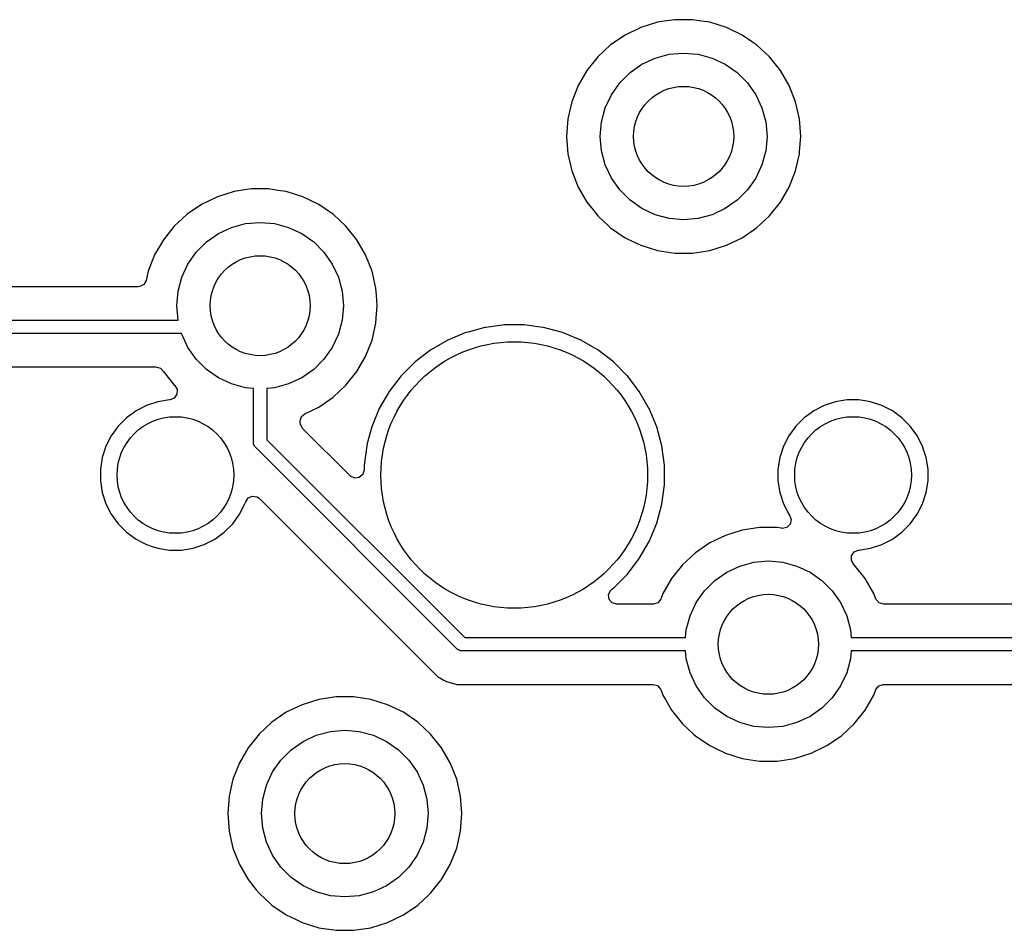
# Model space of a CAD drawing. Extents: x 98 to 223, y -135 to -41.
# Tile 12 of 23: x 157 to 171, y -100 to -86. Entities that reach past the tile are written whole.
import ezdxf

# ---------------------------------------------------------------- set-up
doc = ezdxf.new("R2010")
doc.units = 0
doc.layers.add('BLACK', color=7, linetype='CONTINUOUS')

msp = doc.modelspace()

# ---------------------------------------------------------------- linework, layer by layer
at = {"layer": 'BLACK', "linetype": 'CONTINUOUS'}
for p, q in [((166.556312, -86.35575), (166.394747, -86.380103)), ((166.556318, -86.35575), (166.556312, -86.35575)), ((166.818682, -86.35575), (166.556318, -86.35575)), ((166.818687, -86.35575), (166.818682, -86.35575)), ((166.953323, -86.376044), (166.818687, -86.35575)), ((166.046173, -86.472188), (165.809803, -86.586017)), ((166.296876, -86.394856), (166.046173, -86.472188)), ((166.296882, -86.394855), (166.296876, -86.394856)), ((166.296885, -86.394854), (166.296882, -86.394855)), ((166.394747, -86.380103), (166.296885, -86.394854)), ((167.078115, -86.394854), (166.953323, -86.376044)), ((167.078119, -86.394855), (167.078115, -86.394854)), ((167.078123, -86.394856), (167.078119, -86.394855)), ((167.328827, -86.472188), (167.078123, -86.394856)), ((167.565196, -86.586017), (167.328825, -86.472188)), ((167.328825, -86.472188), (167.328827, -86.472188)), ((165.809802, -86.586018), (165.59302, -86.733817)), ((165.809803, -86.586017), (165.809802, -86.586018)), ((167.565197, -86.586018), (167.565196, -86.586017)), ((167.5652, -86.58602), (167.565197, -86.586018)), ((167.565204, -86.586022), (167.5652, -86.58602)), ((167.70564, -86.68177), (167.565204, -86.586022)), ((165.59302, -86.733817), (165.400698, -86.912264)), ((167.781979, -86.733817), (167.70564, -86.68177)), ((167.974301, -86.912264), (167.781979, -86.733817)), ((165.400698, -86.912264), (165.237114, -87.117393)), ((166.0625, -87.023718), (166.259975, -86.931634)), ((166.259975, -86.931634), (166.47044, -86.87524)), ((166.47044, -86.87524), (166.6875, -86.85625)), ((166.6875, -86.85625), (166.90456, -86.87524)), ((166.90456, -86.87524), (167.115025, -86.931634)), ((167.115025, -86.931634), (167.3125, -87.023718)), ((167.974304, -86.912268), (167.974301, -86.912264)), ((167.974305, -86.912269), (167.974304, -86.912268)), ((168.137886, -87.117393), (167.974305, -86.912269)), ((165.884015, -87.148694), (166.0625, -87.023718)), ((167.3125, -87.023718), (167.490985, -87.148694)), ((165.237114, -87.117393), (165.105932, -87.344606)), ((165.729944, -87.302765), (165.884015, -87.148694)), ((167.490985, -87.148694), (167.645056, -87.302765)), ((168.269068, -87.344607), (168.137886, -87.117393)), ((165.105932, -87.344606), (165.010082, -87.588828)), ((165.604968, -87.48125), (165.729944, -87.302765)), ((167.645056, -87.302765), (167.770032, -87.48125)), ((168.36492, -87.588834), (168.269068, -87.344607)), ((165.512884, -87.678725), (165.604968, -87.48125)), ((167.770032, -87.48125), (167.862116, -87.678725)), ((165.010076, -87.588847), (164.951697, -87.844624)), ((165.010082, -87.588828), (165.010076, -87.588847)), ((165.45649, -87.88919), (165.512884, -87.678725)), ((167.862116, -87.678725), (167.91851, -87.88919)), ((168.423302, -87.84462), (168.36492, -87.588834)), ((164.951696, -87.844629), (164.932092, -88.106245)), ((164.951697, -87.844624), (164.951696, -87.844629)), ((165.4375, -88.10625), (165.45649, -87.88919)), ((167.91851, -87.88919), (167.9375, -88.10625)), ((168.423302, -87.844624), (168.423302, -87.84462)), ((168.423303, -87.844629), (168.423302, -87.844624)), ((168.442908, -88.106245), (168.423303, -87.844629)), ((164.932092, -88.106245), (164.932092, -88.106254)), ((164.932092, -88.106254), (164.951696, -88.36787)), ((165.45649, -88.32331), (165.4375, -88.10625)), ((167.9375, -88.10625), (167.91851, -88.32331)), ((168.425753, -88.335171), (168.442908, -88.106254)), ((168.442908, -88.106254), (168.442908, -88.106245)), ((164.951696, -88.36787), (164.951697, -88.367875)), ((164.951697, -88.367875), (165.010076, -88.623652)), ((165.512884, -88.533775), (165.45649, -88.32331)), ((167.91851, -88.32331), (167.862116, -88.533775)), ((168.36492, -88.623666), (168.423302, -88.36788)), ((168.423302, -88.36788), (168.425753, -88.335171)), ((165.604968, -88.73125), (165.512884, -88.533775)), ((167.862116, -88.533775), (167.770032, -88.73125)), ((165.010076, -88.623652), (165.010078, -88.623661)), ((165.010078, -88.623661), (165.01008, -88.623666)), ((165.01008, -88.623666), (165.105932, -88.867893)), ((168.269068, -88.867893), (168.36492, -88.623666)), ((165.105932, -88.867893), (165.237114, -89.095107)), ((165.729944, -88.909735), (165.604968, -88.73125)), ((167.770032, -88.73125), (167.645056, -88.909735)), ((168.137886, -89.095107), (168.269068, -88.867893)), ((159.696173, -89.012188), (159.459803, -89.126017)), ((159.946876, -88.934856), (159.696173, -89.012188)), ((159.946882, -88.934855), (159.946876, -88.934856)), ((159.946885, -88.934854), (159.946882, -88.934855)), ((160.044747, -88.920103), (159.946885, -88.934854)), ((160.206312, -88.89575), (160.044747, -88.920103)), ((160.206318, -88.89575), (160.206312, -88.89575)), ((160.468682, -88.89575), (160.206318, -88.89575)), ((160.468687, -88.89575), (160.468682, -88.89575)), ((160.603323, -88.916044), (160.468687, -88.89575)), ((160.728115, -88.934854), (160.603323, -88.916044)), ((160.728119, -88.934855), (160.728115, -88.934854)), ((160.728123, -88.934856), (160.728119, -88.934855)), ((160.978827, -89.012188), (160.728123, -88.934856)), ((161.215196, -89.126017), (160.978825, -89.012188)), ((160.978825, -89.012188), (160.978827, -89.012188)), ((165.884015, -89.063806), (165.729944, -88.909735)), ((167.645056, -88.909735), (167.490985, -89.063806)), ((159.459802, -89.126018), (159.24302, -89.273817)), ((159.459803, -89.126017), (159.459802, -89.126018)), ((161.215197, -89.126018), (161.215196, -89.126017)), ((161.2152, -89.12602), (161.215197, -89.126018)), ((161.215204, -89.126022), (161.2152, -89.12602)), ((161.409764, -89.258671), (161.215204, -89.126022)), ((165.237114, -89.095107), (165.329158, -89.210526)), ((166.0625, -89.188782), (165.884015, -89.063806)), ((167.490985, -89.063806), (167.3125, -89.188782)), ((167.974305, -89.300231), (168.137886, -89.095107)), ((159.24302, -89.273817), (159.050698, -89.452264)), ((161.431979, -89.273817), (161.409764, -89.258671)), ((161.624301, -89.452264), (161.431979, -89.273817)), ((165.329158, -89.210526), (165.400698, -89.300235)), ((165.400698, -89.300235), (165.555121, -89.443517)), ((166.259975, -89.280866), (166.0625, -89.188782)), ((166.47044, -89.33726), (166.259975, -89.280866)), ((167.115025, -89.280866), (166.90456, -89.33726)), ((167.3125, -89.188782), (167.115025, -89.280866)), ((167.781979, -89.478683), (167.974305, -89.300231)), ((159.050698, -89.452264), (158.887114, -89.657393)), ((159.909975, -89.471634), (160.12044, -89.41524)), ((160.12044, -89.41524), (160.3375, -89.39625)), ((160.3375, -89.39625), (160.55456, -89.41524)), ((160.55456, -89.41524), (160.765025, -89.471634)), ((161.624304, -89.452268), (161.624301, -89.452264)), ((161.624305, -89.452269), (161.624304, -89.452268)), ((161.787886, -89.657393), (161.624305, -89.452269)), ((165.555121, -89.443517), (165.593021, -89.478683)), ((166.6875, -89.35625), (166.47044, -89.33726)), ((166.90456, -89.33726), (166.6875, -89.35625)), ((159.534015, -89.688694), (159.7125, -89.563718)), ((159.7125, -89.563718), (159.909975, -89.471634)), ((160.765025, -89.471634), (160.9625, -89.563718)), ((160.9625, -89.563718), (161.140985, -89.688694)), ((165.593021, -89.478683), (165.809796, -89.626478)), ((167.565204, -89.626478), (167.781979, -89.478683)), ((158.887114, -89.657393), (158.755932, -89.884606)), ((159.379944, -89.842765), (159.534015, -89.688694)), ((161.140985, -89.688694), (161.295056, -89.842765)), ((161.919068, -89.884607), (161.787886, -89.657393)), ((165.809796, -89.626478), (165.809801, -89.62648)), ((165.809801, -89.62648), (165.809802, -89.626481)), ((165.809802, -89.626481), (165.809803, -89.626482)), ((165.809803, -89.626482), (165.935343, -89.686938)), ((165.935343, -89.686938), (166.046173, -89.740311)), ((166.046173, -89.740311), (166.046174, -89.740311)), ((166.046174, -89.740311), (166.046177, -89.740313)), ((166.046177, -89.740313), (166.296885, -89.817646)), ((167.078115, -89.817646), (167.328823, -89.740313)), ((167.328823, -89.740313), (167.565204, -89.626478)), ((158.755932, -89.884606), (158.660082, -90.128828)), ((159.254968, -90.02125), (159.379944, -89.842765)), ((161.295056, -89.842765), (161.420032, -90.02125)), ((162.01492, -90.128834), (161.919068, -89.884607)), ((166.296885, -89.817646), (166.556318, -89.85675)), ((166.556318, -89.85675), (166.818682, -89.85675)), ((166.818682, -89.85675), (167.078115, -89.817646)), ((159.162884, -90.218725), (159.254968, -90.02125)), ((161.420032, -90.02125), (161.512116, -90.218725)), ((158.660077, -90.128845), (158.62858, -90.266843)), ((158.660082, -90.128828), (158.660077, -90.128845)), ((162.073302, -90.38462), (162.01492, -90.128834)), ((158.594471, -90.327821), (158.53281, -90.360679)), ((158.62858, -90.266843), (158.594471, -90.327821)), ((159.10649, -90.42919), (159.162884, -90.218725)), ((161.512116, -90.218725), (161.56851, -90.42919)), ((158.507689, -90.36325), (150.636853, -90.36325)), ((158.53281, -90.360679), (158.507689, -90.36325)), ((159.0875, -90.64625), (159.10649, -90.42919)), ((161.56851, -90.42919), (161.5875, -90.64625)), ((162.073302, -90.384624), (162.073302, -90.38462)), ((162.073303, -90.384629), (162.073302, -90.384624)), ((162.081012, -90.487495), (162.073303, -90.384629)), ((162.092908, -90.646245), (162.081012, -90.487495)), ((159.10649, -90.86331), (159.0875, -90.64625)), ((161.5875, -90.64625), (161.56851, -90.86331)), ((162.07897, -90.832243), (162.092908, -90.646254)), ((162.092908, -90.646254), (162.092908, -90.646245)), ((150.148751, -90.86375), (159.106608, -90.86375)), ((159.106608, -90.86375), (159.10649, -90.86331)), ((161.56851, -90.86331), (161.512116, -91.073775)), ((162.01492, -91.163666), (162.073302, -90.90788)), ((162.073302, -90.90788), (162.07897, -90.832243)), ((163.999986, -90.93575), (163.721585, -90.972403)), ((163.999994, -90.93575), (163.999986, -90.93575)), ((164.295006, -90.93575), (163.999994, -90.93575)), ((164.295013, -90.93575), (164.295006, -90.93575)), ((164.538334, -90.967785), (164.295013, -90.93575)), ((159.160198, -91.06375), (150.148751, -91.06375)), ((159.162884, -91.073775), (159.160198, -91.06375)), ((159.254968, -91.27125), (159.162884, -91.073775)), ((161.512116, -91.073775), (161.420032, -91.27125)), ((163.422538, -91.050614), (163.149999, -91.163504)), ((163.422548, -91.050611), (163.422538, -91.050614)), ((163.457484, -91.04125), (163.422548, -91.050611)), ((163.707507, -90.974257), (163.457484, -91.04125)), ((163.721585, -90.972403), (163.707507, -90.974257)), ((164.587493, -90.974257), (164.538334, -90.967785)), ((164.872452, -91.050611), (164.587493, -90.974257)), ((164.872454, -91.050612), (164.872452, -91.050611)), ((164.872461, -91.050614), (164.872454, -91.050612)), ((165.145, -91.163504), (164.872461, -91.050614)), ((161.919068, -91.407893), (162.01492, -91.163666)), ((163.149989, -91.163508), (162.894506, -91.311011)), ((163.149999, -91.163504), (163.149989, -91.163508)), ((165.14501, -91.163508), (165.145, -91.163504)), ((165.400493, -91.311011), (165.14501, -91.163508)), ((159.379944, -91.449735), (159.254968, -91.27125)), ((161.420032, -91.27125), (161.295056, -91.449735)), ((162.894506, -91.311011), (162.660459, -91.490602)), ((165.63454, -91.490602), (165.400493, -91.311011)), ((159.534015, -91.603806), (159.379944, -91.449735)), ((161.295056, -91.449735), (161.140985, -91.603806)), ((161.787886, -91.635107), (161.919068, -91.407893)), ((162.660452, -91.490608), (162.451858, -91.699202)), ((162.660459, -91.490602), (162.660452, -91.490608)), ((165.634547, -91.490608), (165.63454, -91.490602)), ((165.843141, -91.699202), (165.634547, -91.490608)), ((150.636853, -91.56425), (158.774614, -91.56425)), ((158.774614, -91.56425), (158.841653, -91.583935)), ((158.841653, -91.583935), (158.881999, -91.626248)), ((158.881999, -91.626248), (158.887114, -91.635107)), ((158.887114, -91.635107), (158.887116, -91.63511)), ((158.887116, -91.63511), (158.887117, -91.635111)), ((158.887117, -91.635111), (159.050697, -91.840234)), ((159.7125, -91.728782), (159.534015, -91.603806)), ((161.140985, -91.603806), (160.9625, -91.728782)), ((161.624305, -91.840231), (161.787886, -91.635107)), ((159.909975, -91.820866), (159.7125, -91.728782)), ((160.12044, -91.87726), (159.909975, -91.820866)), ((160.765025, -91.820866), (160.55456, -91.87726)), ((160.9625, -91.728782), (160.765025, -91.820866)), ((162.451852, -91.699209), (162.272261, -91.933256)), ((162.451858, -91.699202), (162.451852, -91.699209)), ((165.843147, -91.699209), (165.843141, -91.699202)), ((166.022738, -91.933256), (165.843147, -91.699209)), ((159.050697, -91.840234), (159.056877, -91.845967)), ((159.056877, -91.845967), (159.092633, -91.905994)), ((159.092633, -91.905994), (159.09026, -91.975824)), ((160.2375, -91.887501), (160.12044, -91.87726)), ((160.2375, -92.699652), (160.2375, -91.887501)), ((160.55456, -91.87726), (160.4375, -91.887501)), ((160.4375, -91.887501), (160.4375, -92.65823)), ((161.431979, -92.018683), (161.624305, -91.840231)), ((162.272261, -91.933256), (162.124758, -92.188739)), ((166.157388, -92.166478), (166.022738, -91.933256)), ((158.803943, -92.088464), (158.63546, -92.143206)), ((158.978928, -92.060748), (158.803943, -92.088464)), ((158.982288, -92.060484), (158.978928, -92.060748)), ((158.986006, -92.060134), (158.982288, -92.060484)), ((159.050511, -92.033285), (158.986006, -92.060134)), ((159.09026, -91.975824), (159.050511, -92.033285)), ((161.215204, -92.166478), (161.431979, -92.018683)), ((168.963943, -92.088464), (168.79546, -92.143206)), ((169.080595, -92.069988), (168.963943, -92.088464)), ((169.138921, -92.06075), (169.080595, -92.069988)), ((169.316079, -92.06075), (169.138921, -92.06075)), ((169.403567, -92.074607), (169.316079, -92.06075)), ((169.491056, -92.088464), (169.403567, -92.074607)), ((169.659539, -92.143206), (169.491056, -92.088464)), ((158.439737, -92.251152), (158.334286, -92.327767)), ((158.477609, -92.223636), (158.439737, -92.251152)), ((158.635457, -92.143207), (158.477609, -92.223636)), ((158.63546, -92.143206), (158.635457, -92.143207)), ((160.957685, -92.310847), (161.008198, -92.266166)), ((161.008198, -92.266166), (161.215204, -92.166478)), ((162.124754, -92.188749), (162.011864, -92.461288)), ((162.124758, -92.188739), (162.124754, -92.188749)), ((166.170243, -92.188743), (166.157388, -92.166478)), ((166.283139, -92.461298), (166.170243, -92.188743)), ((168.599737, -92.251152), (168.494286, -92.327767)), ((168.637609, -92.223636), (168.599737, -92.251152)), ((168.795457, -92.143207), (168.637609, -92.223636)), ((168.79546, -92.143206), (168.795457, -92.143207)), ((169.659542, -92.143207), (169.659539, -92.143206)), ((169.81739, -92.223636), (169.659542, -92.143207)), ((169.960714, -92.327767), (169.81739, -92.223636)), ((158.334283, -92.327769), (158.209019, -92.453033)), ((158.334284, -92.327769), (158.334283, -92.327769)), ((158.334286, -92.327767), (158.334284, -92.327769)), ((160.938, -92.377886), (160.957685, -92.310847)), ((160.938, -92.399555), (160.938, -92.377886)), ((160.940834, -92.425913), (160.938, -92.399555)), ((168.494283, -92.327769), (168.369019, -92.453033)), ((168.494284, -92.327769), (168.494283, -92.327769)), ((168.494286, -92.327767), (168.494284, -92.327769)), ((170.085983, -92.453036), (169.960714, -92.327767)), ((158.184169, -92.487236), (158.104886, -92.596359)), ((158.209017, -92.453036), (158.184169, -92.487236)), ((158.209019, -92.453034), (158.209017, -92.453036)), ((158.209019, -92.453033), (158.209019, -92.453034)), ((160.974319, -92.487236), (160.940834, -92.425913)), ((161.685319, -93.198236), (160.974319, -92.487236)), ((162.011861, -92.461298), (161.944084, -92.714249)), ((162.011864, -92.461288), (162.011861, -92.461298)), ((166.359493, -92.746257), (166.283139, -92.461298)), ((168.344169, -92.487236), (168.264886, -92.596359)), ((168.369017, -92.453036), (168.344169, -92.487236)), ((168.369019, -92.453034), (168.369017, -92.453036)), ((168.369019, -92.453033), (168.369019, -92.453034)), ((170.170354, -92.569163), (170.085983, -92.453036)), ((158.104886, -92.596359), (158.024457, -92.754207)), ((160.239421, -92.719161), (160.2375, -92.699652)), ((160.4375, -92.65823), (163.40552, -95.62625)), ((168.264886, -92.596359), (168.184457, -92.754207)), ((170.190113, -92.596359), (170.170354, -92.569163)), ((170.270542, -92.754207), (170.190113, -92.596359)), ((158.024456, -92.75421), (157.969714, -92.922693)), ((158.024457, -92.754207), (158.024456, -92.75421)), ((160.254353, -92.755209), (160.239421, -92.719161)), ((160.266789, -92.770363), (160.254353, -92.755209)), ((163.293387, -95.796961), (160.266789, -92.770363)), ((161.935506, -92.746265), (161.897, -93.038736)), ((161.935508, -92.746254), (161.935506, -92.746265)), ((161.944084, -92.714249), (161.935508, -92.746254)), ((166.398, -93.038744), (166.359493, -92.746257)), ((168.184456, -92.75421), (168.129714, -92.922693)), ((168.184457, -92.754207), (168.184456, -92.75421)), ((170.270543, -92.75421), (170.270542, -92.754207)), ((170.290799, -92.816553), (170.270543, -92.75421)), ((170.325286, -92.922695), (170.290799, -92.816553)), ((157.969714, -92.922693), (157.942, -93.097671)), ((168.129714, -92.922693), (168.102, -93.097671)), ((170.353, -93.097671), (170.325286, -92.922695)), ((157.942, -93.097671), (157.942, -93.274828)), ((161.897, -93.110555), (161.877315, -93.177594)), ((161.897, -93.038736), (161.897, -93.110555)), ((166.398, -93.333756), (166.398, -93.038744)), ((168.102, -93.097671), (168.102, -93.274828)), ((170.353, -93.274829), (170.353, -93.097671)), ((157.942, -93.274828), (157.969714, -93.449806)), ((161.691797, -93.204268), (161.685319, -93.198236)), ((161.755353, -93.233293), (161.691797, -93.204268)), ((161.824511, -93.223349), (161.755353, -93.233293)), ((161.877315, -93.177594), (161.824511, -93.223349)), ((168.102, -93.274828), (168.129714, -93.449806)), ((170.325286, -93.449805), (170.353, -93.274829)), ((166.359493, -93.626243), (166.398, -93.333756)), ((157.969714, -93.449806), (158.024456, -93.618289)), ((160.110542, -93.618292), (160.120692, -93.587054)), ((160.120692, -93.587054), (160.160129, -93.529379)), ((160.160129, -93.529379), (160.224487, -93.50218)), ((160.224487, -93.50218), (160.293334, -93.514094)), ((160.293334, -93.514094), (160.326304, -93.537691)), ((160.326304, -93.537691), (162.879237, -96.090624)), ((168.129714, -93.449806), (168.184456, -93.618289)), ((170.270542, -93.618292), (170.325286, -93.449805)), ((158.024456, -93.618289), (158.024457, -93.618292)), ((158.024457, -93.618292), (158.099398, -93.76537)), ((160.030114, -93.77614), (160.110542, -93.618292)), ((166.283139, -93.911202), (166.359493, -93.626243)), ((168.184456, -93.618289), (168.184457, -93.618292)), ((168.184457, -93.618292), (168.264887, -93.776142)), ((170.190114, -93.77614), (170.270542, -93.618292)), ((158.099398, -93.76537), (158.104886, -93.77614)), ((158.104886, -93.77614), (158.209017, -93.919464)), ((159.925983, -93.919464), (160.030114, -93.77614)), ((168.264887, -93.776142), (168.275298, -93.790472)), ((168.275298, -93.790472), (168.298777, -93.856279)), ((168.298777, -93.856279), (168.282951, -93.924332)), ((170.085983, -93.919464), (170.190114, -93.77614)), ((158.209017, -93.919464), (158.334286, -94.044733)), ((159.800714, -94.044733), (159.925983, -93.919464)), ((166.170243, -94.183757), (166.283139, -93.911202)), ((167.566876, -94.014856), (167.316173, -94.092188)), ((167.566882, -94.014855), (167.566876, -94.014856)), ((167.566885, -94.014854), (167.566882, -94.014855)), ((167.664747, -94.000103), (167.566885, -94.014854)), ((167.826312, -93.97575), (167.664747, -94.000103)), ((167.826318, -93.97575), (167.826312, -93.97575)), ((168.088682, -93.97575), (167.826318, -93.97575)), ((168.088689, -93.97575), (168.088682, -93.97575)), ((168.156498, -93.985971), (168.088689, -93.97575)), ((168.164366, -93.986901), (168.156498, -93.985971)), ((168.232844, -93.973026), (168.164366, -93.986901)), ((168.282951, -93.924332), (168.232844, -93.973026)), ((169.960714, -94.044733), (170.085983, -93.919464)), ((158.334286, -94.044733), (158.47761, -94.148864)), ((158.47761, -94.148864), (158.546077, -94.18375)), ((158.546077, -94.18375), (158.635457, -94.229292)), ((159.499542, -94.229292), (159.65739, -94.148864)), ((159.65739, -94.148864), (159.800714, -94.044733)), ((166.022738, -94.439244), (166.170243, -94.183757)), ((167.316173, -94.092188), (167.079803, -94.206017)), ((169.659542, -94.229292), (169.81739, -94.148864)), ((169.81739, -94.148864), (169.960714, -94.044733)), ((158.635457, -94.229292), (158.63546, -94.229293)), ((158.63546, -94.229293), (158.719701, -94.256664)), ((158.719701, -94.256664), (158.803945, -94.284036)), ((158.803945, -94.284036), (158.978921, -94.31175)), ((158.978921, -94.31175), (158.978922, -94.31175)), ((158.978922, -94.31175), (159.156078, -94.31175)), ((159.156078, -94.31175), (159.156079, -94.31175)), ((159.156079, -94.31175), (159.331055, -94.284036)), ((159.331055, -94.284036), (159.499542, -94.229292)), ((167.079802, -94.206018), (166.86302, -94.353817)), ((167.079803, -94.206017), (167.079802, -94.206018)), ((169.244488, -94.339214), (169.308993, -94.312365)), ((169.308993, -94.312365), (169.312727, -94.312014)), ((169.312727, -94.312014), (169.316076, -94.31175)), ((169.316076, -94.31175), (169.316079, -94.31175)), ((169.316079, -94.31175), (169.491055, -94.284036)), ((169.491055, -94.284036), (169.659542, -94.229292)), ((165.843146, -94.673292), (166.022738, -94.439244)), ((166.86302, -94.353817), (166.670698, -94.532264)), ((167.74044, -94.49524), (167.9575, -94.47625)), ((167.9575, -94.47625), (168.17456, -94.49524)), ((169.202366, -94.466504), (169.204739, -94.396675)), ((169.238122, -94.526531), (169.202366, -94.466504)), ((169.204739, -94.396675), (169.244488, -94.339214)), ((166.670698, -94.532264), (166.507114, -94.737393)), ((167.3325, -94.643718), (167.529975, -94.551634)), ((167.529975, -94.551634), (167.74044, -94.49524)), ((168.17456, -94.49524), (168.385025, -94.551634)), ((168.385025, -94.551634), (168.5825, -94.643718)), ((169.244298, -94.532261), (169.238122, -94.526531)), ((169.244299, -94.532262), (169.244298, -94.532261)), ((169.244303, -94.532267), (169.244299, -94.532262)), ((169.244305, -94.532269), (169.244303, -94.532267)), ((169.407886, -94.737393), (169.244305, -94.532269)), ((165.634542, -94.881896), (165.843146, -94.673292)), ((166.507114, -94.737393), (166.375935, -94.9646)), ((166.999944, -94.922765), (167.154015, -94.768694)), ((167.154015, -94.768694), (167.3325, -94.643718)), ((168.5825, -94.643718), (168.760985, -94.768694)), ((168.760985, -94.768694), (168.915056, -94.922765)), ((169.539068, -94.964607), (169.407886, -94.737393)), ((165.5593, -94.984103), (165.588325, -94.920547)), ((165.588325, -94.920547), (165.606552, -94.903374)), ((165.606552, -94.903374), (165.619179, -94.893684)), ((165.619179, -94.893684), (165.634542, -94.881896)), ((166.874968, -95.10125), (166.999944, -94.922765)), ((168.915056, -94.922765), (169.040032, -95.10125)), ((165.569244, -95.053261), (165.5593, -94.984103)), ((165.614999, -95.106065), (165.569244, -95.053261)), ((166.343573, -95.047055), (166.30076, -95.102266)), ((166.375932, -94.964607), (166.343573, -95.047055)), ((166.375935, -94.9646), (166.375932, -94.964605)), ((166.375932, -94.964605), (166.375932, -94.964607)), ((169.571441, -95.047092), (169.539068, -94.964607)), ((169.574059, -95.053261), (169.571441, -95.047092)), ((169.619814, -95.106065), (169.574059, -95.053261)), ((165.682038, -95.12575), (165.614999, -95.106065)), ((166.228147, -95.12575), (165.682038, -95.12575)), ((166.23489, -95.125567), (166.228147, -95.12575)), ((166.30076, -95.102266), (166.23489, -95.125567)), ((166.782884, -95.298725), (166.874968, -95.10125)), ((169.040032, -95.10125), (169.132116, -95.298725)), ((169.686853, -95.12575), (169.619814, -95.106065)), ((175.926241, -95.12575), (169.686853, -95.12575)), ((166.72649, -95.50919), (166.782884, -95.298725)), ((169.132116, -95.298725), (169.18851, -95.50919)), ((166.716249, -95.62625), (166.72649, -95.50919)), ((169.18851, -95.50919), (169.198751, -95.62625)), ((163.40552, -95.62625), (166.716249, -95.62625)), ((169.198751, -95.62625), (176.184916, -95.62625)), ((163.308541, -95.809397), (163.293387, -95.796961)), ((163.344589, -95.824329), (163.308541, -95.809397)), ((163.364098, -95.82625), (163.344589, -95.824329)), ((166.716249, -95.82625), (163.364098, -95.82625)), ((166.72649, -95.94331), (166.716249, -95.82625)), ((166.782884, -96.153775), (166.72649, -95.94331)), ((169.18851, -95.94331), (169.132116, -96.153775)), ((169.198751, -95.82625), (169.18851, -95.94331)), ((176.226338, -95.82625), (169.198751, -95.82625)), ((162.879237, -96.090624), (162.879247, -96.090635)), ((162.879247, -96.090635), (162.883577, -96.094965)), ((162.883577, -96.094965), (162.883578, -96.094966)), ((162.883578, -96.094966), (162.995382, -96.20677)), ((162.995382, -96.20677), (163.059298, -96.243671)), ((163.059298, -96.243671), (163.082193, -96.256889)), ((166.874968, -96.35125), (166.782884, -96.153775)), ((169.132116, -96.153775), (169.040032, -96.35125)), ((163.082193, -96.256889), (163.082195, -96.256891)), ((163.082195, -96.256891), (163.120249, -96.278861)), ((163.120249, -96.278861), (163.132313, -96.285827)), ((163.132313, -96.285827), (163.285041, -96.326751)), ((163.285041, -96.326751), (163.285044, -96.326751)), ((163.285044, -96.326751), (163.450751, -96.326751)), ((163.450751, -96.326751), (163.450767, -96.32675)), ((163.450767, -96.32675), (166.228147, -96.32675)), ((166.228147, -96.32675), (166.295186, -96.346435)), ((166.295186, -96.346435), (166.340941, -96.399239)), ((166.340941, -96.399239), (166.343558, -96.405407)), ((166.999944, -96.529735), (166.874968, -96.35125)), ((169.040032, -96.35125), (168.915056, -96.529735)), ((169.571426, -96.405444), (169.61424, -96.350234)), ((169.61424, -96.350234), (169.68011, -96.326933)), ((169.68011, -96.326933), (169.686853, -96.32675)), ((169.686853, -96.32675), (176.139669, -96.32675)), ((161.314747, -96.540103), (161.216885, -96.554854)), ((161.476312, -96.51575), (161.314747, -96.540103)), ((161.476318, -96.51575), (161.476312, -96.51575)), ((161.738682, -96.51575), (161.476318, -96.51575)), ((161.738687, -96.51575), (161.738682, -96.51575)), ((161.873323, -96.536044), (161.738687, -96.51575)), ((161.998115, -96.554854), (161.873323, -96.536044)), ((166.343558, -96.405407), (166.375932, -96.487893)), ((166.375932, -96.487893), (166.375934, -96.487896)), ((166.375934, -96.487896), (166.375935, -96.487899)), ((166.375935, -96.487899), (166.414593, -96.554856)), ((167.154015, -96.683806), (166.999944, -96.529735)), ((168.915056, -96.529735), (168.760985, -96.683806)), ((169.407886, -96.715107), (169.539068, -96.487893)), ((169.539068, -96.487893), (169.571426, -96.405444)), ((160.966173, -96.632188), (160.729803, -96.746017)), ((161.216876, -96.554856), (160.966173, -96.632188)), ((161.216882, -96.554855), (161.216876, -96.554856)), ((161.216885, -96.554854), (161.216882, -96.554855)), ((161.998119, -96.554855), (161.998115, -96.554854)), ((161.998123, -96.554856), (161.998119, -96.554855)), ((162.248827, -96.632188), (161.998123, -96.554856)), ((162.485196, -96.746017), (162.248825, -96.632188)), ((162.248825, -96.632188), (162.248827, -96.632188)), ((166.414593, -96.554856), (166.507114, -96.715107)), ((167.3325, -96.808782), (167.154015, -96.683806)), ((168.760985, -96.683806), (168.5825, -96.808782)), ((160.729802, -96.746018), (160.51302, -96.893817)), ((160.729803, -96.746017), (160.729802, -96.746018)), ((162.485197, -96.746018), (162.485196, -96.746017)), ((162.4852, -96.74602), (162.485197, -96.746018)), ((162.485204, -96.746022), (162.4852, -96.74602)), ((162.701979, -96.893817), (162.485204, -96.746022)), ((166.507114, -96.715107), (166.630323, -96.869606)), ((167.529975, -96.900866), (167.3325, -96.808782)), ((168.5825, -96.808782), (168.385025, -96.900866)), ((169.244305, -96.920231), (169.407886, -96.715107)), ((160.51302, -96.893817), (160.320698, -97.072264)), ((162.894301, -97.072264), (162.701979, -96.893817)), ((166.630323, -96.869606), (166.670698, -96.920235)), ((166.670698, -96.920235), (166.834548, -97.072264)), ((167.74044, -96.95726), (167.529975, -96.900866)), ((167.9575, -96.97625), (167.74044, -96.95726)), ((168.17456, -96.95726), (167.9575, -96.97625)), ((168.385025, -96.900866), (168.17456, -96.95726)), ((169.051979, -97.098683), (169.244305, -96.920231)), ((160.320698, -97.072264), (160.157114, -97.277393)), ((160.9825, -97.183718), (161.179975, -97.091634)), ((161.179975, -97.091634), (161.39044, -97.03524)), ((161.39044, -97.03524), (161.6075, -97.01625)), ((161.6075, -97.01625), (161.82456, -97.03524)), ((161.82456, -97.03524), (162.035025, -97.091634)), ((162.035025, -97.091634), (162.2325, -97.183718)), ((162.894304, -97.072268), (162.894301, -97.072264)), ((162.894305, -97.072269), (162.894304, -97.072268)), ((163.057886, -97.277393), (162.894305, -97.072269)), ((166.834548, -97.072264), (166.863021, -97.098683)), ((166.863021, -97.098683), (167.079796, -97.246478)), ((168.835204, -97.246478), (169.051979, -97.098683)), ((160.157114, -97.277393), (160.025932, -97.504606)), ((160.804015, -97.308694), (160.9825, -97.183718)), ((162.2325, -97.183718), (162.410985, -97.308694)), ((163.189068, -97.504607), (163.057886, -97.277393)), ((167.079796, -97.246478), (167.079801, -97.24648)), ((167.079801, -97.24648), (167.079802, -97.246481)), ((167.079802, -97.246481), (167.079803, -97.246482)), ((167.079803, -97.246482), (167.159007, -97.284624)), ((167.159007, -97.284624), (167.316173, -97.360311)), ((168.598823, -97.360313), (168.785611, -97.27036)), ((168.785611, -97.27036), (168.835196, -97.246482)), ((168.835196, -97.246481), (168.835204, -97.246478)), ((168.835196, -97.246482), (168.835196, -97.246481)), ((160.649944, -97.462765), (160.804015, -97.308694)), ((162.410985, -97.308694), (162.565056, -97.462765)), ((167.316173, -97.360311), (167.316174, -97.360311)), ((167.316174, -97.360311), (167.316177, -97.360313)), ((167.316177, -97.360313), (167.566885, -97.437646)), ((168.348115, -97.437646), (168.598823, -97.360313)), ((160.025932, -97.504606), (159.930082, -97.748828)), ((160.524968, -97.64125), (160.649944, -97.462765)), ((162.565056, -97.462765), (162.690032, -97.64125)), ((163.28492, -97.748834), (163.189068, -97.504607)), ((167.566885, -97.437646), (167.826318, -97.47675)), ((167.826318, -97.47675), (168.088682, -97.47675)), ((168.088682, -97.47675), (168.348115, -97.437646)), ((160.432884, -97.838725), (160.524968, -97.64125)), ((162.690032, -97.64125), (162.782116, -97.838725)), ((159.930076, -97.748847), (159.871697, -98.004624)), ((159.930082, -97.748828), (159.930076, -97.748847)), ((160.37649, -98.04919), (160.432884, -97.838725)), ((162.782116, -97.838725), (162.83851, -98.04919)), ((163.343302, -98.00462), (163.28492, -97.748834)), ((159.871696, -98.004629), (159.852092, -98.266245)), ((159.871697, -98.004624), (159.871696, -98.004629)), ((163.343302, -98.004624), (163.343302, -98.00462)), ((163.343303, -98.004629), (163.343302, -98.004624)), ((163.362908, -98.266245), (163.343303, -98.004629)), ((160.3575, -98.26625), (160.37649, -98.04919)), ((162.83851, -98.04919), (162.8575, -98.26625)), ((159.852092, -98.266245), (159.852092, -98.266254)), ((159.852092, -98.266254), (159.871696, -98.52787)), ((160.37649, -98.48331), (160.3575, -98.26625)), ((162.8575, -98.26625), (162.83851, -98.48331)), ((163.343303, -98.52787), (163.362908, -98.266254)), ((163.362908, -98.266254), (163.362908, -98.266245)), ((159.871696, -98.52787), (159.871697, -98.527875)), ((159.871697, -98.527875), (159.930076, -98.783652)), ((160.432884, -98.693775), (160.37649, -98.48331)), ((162.83851, -98.48331), (162.782116, -98.693775)), ((163.28492, -98.783666), (163.343302, -98.52788)), ((163.343302, -98.52788), (163.343303, -98.52787)), ((160.524968, -98.89125), (160.432884, -98.693775)), ((162.782116, -98.693775), (162.690032, -98.89125)), ((159.930076, -98.783652), (159.930078, -98.783661)), ((159.930078, -98.783661), (159.93008, -98.783666)), ((159.93008, -98.783666), (160.025932, -99.027893)), ((160.649944, -99.069735), (160.524968, -98.89125)), ((162.690032, -98.89125), (162.565056, -99.069735)), ((163.189068, -99.027893), (163.28492, -98.783666)), ((160.025932, -99.027893), (160.157114, -99.255107)), ((163.057886, -99.255107), (163.189068, -99.027893)), ((160.804015, -99.223806), (160.649944, -99.069735)), ((162.565056, -99.069735), (162.410985, -99.223806)), ((160.157114, -99.255107), (160.280323, -99.409606)), ((160.9825, -99.348782), (160.804015, -99.223806)), ((161.179975, -99.440866), (160.9825, -99.348782)), ((162.2325, -99.348782), (162.035025, -99.440866)), ((162.410985, -99.223806), (162.2325, -99.348782)), ((162.894305, -99.460231), (163.057886, -99.255107)), ((160.280323, -99.409606), (160.320698, -99.460235)), ((160.320698, -99.460235), (160.501214, -99.627728)), ((161.39044, -99.49726), (161.179975, -99.440866)), ((161.6075, -99.51625), (161.39044, -99.49726)), ((161.82456, -99.49726), (161.6075, -99.51625)), ((162.035025, -99.440866), (161.82456, -99.49726)), ((162.701979, -99.638683), (162.864004, -99.488346)), ((162.864004, -99.488346), (162.894301, -99.460235)), ((162.894301, -99.460233), (162.894305, -99.460231)), ((162.894301, -99.460235), (162.894301, -99.460233)), ((160.501214, -99.627728), (160.513021, -99.638683)), ((160.513021, -99.638683), (160.729796, -99.786478)), ((162.485204, -99.786478), (162.701979, -99.638683)), ((160.729796, -99.786478), (160.729801, -99.78648)), ((160.729801, -99.78648), (160.729802, -99.786481)), ((160.729802, -99.786481), (160.729803, -99.786482)), ((160.729803, -99.786482), (160.855343, -99.846938)), ((162.248823, -99.900313), (162.485204, -99.786478)), ((160.855343, -99.846938), (160.966173, -99.900311)), ((160.966173, -99.900311), (160.966174, -99.900311)), ((160.966174, -99.900311), (160.966177, -99.900313)), ((160.966177, -99.900313), (161.216885, -99.977646)), ((161.998115, -99.977646), (162.248823, -99.900313)), ((161.216885, -99.977646), (161.476318, -100.01675)), ((161.476318, -100.01675), (161.738682, -100.01675)), ((161.738682, -100.01675), (161.998115, -99.977646))]:
    msp.add_line(p, q, dxfattribs=at)
at = {"layer": 'BLACK'}
for centre, radius in [((166.6875, -88.10625), 0.75), ((160.3375, -90.64625), 0.75), ((164.1475, -93.18625), 2), ((159.0675, -93.18625), 0.875), ((169.2275, -93.18625), 0.875), ((167.9575, -95.72625), 0.75), ((161.6075, -98.26625), 0.75)]:
    msp.add_circle(centre, radius, dxfattribs=at)

doc.saveas('drawing.dxf')
